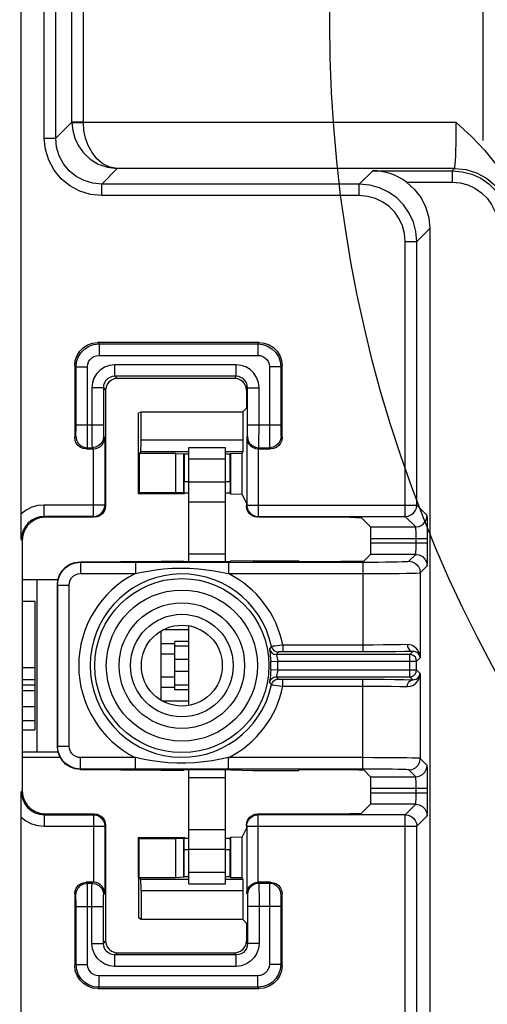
# Model space of a CAD drawing. Extents: x 34 to 410, y 34 to 287.
# Tile 66 of 77: x 292.43 to 295.83, y 214.01 to 221.17. Entities that reach past the tile are written whole.
import ezdxf

# ---------------------------------------------------------------- set-up
doc = ezdxf.new("R2010")
doc.units = 0
doc.header["$LTSCALE"] = 23.1
doc.linetypes.add('CENTER', pattern=[0.6, 0.375, -0.075, 0.075, -0.075])
doc.layers.get('0').update_dxf_attribs({"linetype": 'CONTINUOUS'})
for name, color, linetype in [('ALL_AXIS', 7, 'CONTINUOUS'), ('ALL_DIM', 7, 'CONTINUOUS'), ('ALL_FEATURES', 7, 'CONTINUOUS')]:
    doc.layers.add(name, color=color, linetype=linetype)
doc.dimstyles.get("Standard").update_dxf_attribs({"dimtxt": 2.5, "dimasz": 2.5, "dimexe": 1.25, "dimexo": 0.625, "dimtad": 1, "dimcen": 2.5, "dimazin": 3, "dimtfac": 1, "dimtmove": 0, "dimatfit": 3})

# ---------------------------------------------------------------- blocks, each defined once
blk = doc.blocks.new('_OPEN')
at = {"color": 0, "linetype": 'BYBLOCK'}
for p, q in [((0, 0), (-1, 0.25)), ((-1, -0.25), (0, 0)), ((-1, 0), (0, 0))]:
    blk.add_line(p, q, dxfattribs=at)
blk = doc.blocks.new('*D14')
at = {"layer": 'ALL_DIM', "color": 2, "linetype": 'CONTINUOUS'}
for p, q in [((292.225, 222.8674), (256.173, 222.8674)), ((257.173, 222.8674), (257.173, 198.2516)), ((257.173, 173.6358), (257.173, 198.2516)), ((283.1823, 173.6358), (256.173, 173.6358))]:
    blk.add_line(p, q, dxfattribs=at)
at = {"layer": 'ALL_DIM', "color": 2, "linetype": 'CONTINUOUS', "xscale": 2, "yscale": 2, "zscale": 2}
for p, rotation in [((257.173, 222.8674), 90), ((257.173, 173.6358), 270)]:
    blk.add_blockref('_OPEN', p, dxfattribs=dict(at, rotation=rotation))
blk = doc.blocks.new('*D15')
at = {"layer": 'ALL_DIM', "color": 2, "linetype": 'CONTINUOUS'}
for p, q in [((287.1843, 177.6378), (287.1843, 239.8874)), ((295.8015, 226.4439), (295.8015, 239.8874)), ((287.1843, 238.8874), (274.5619, 238.8874)), ((274.5619, 238.8874), (291.4929, 238.8874)), ((300.8015, 238.8874), (291.4929, 238.8874)), ((295.8015, 238.8874), (300.8015, 238.8874))]:
    blk.add_line(p, q, dxfattribs=at)
at = {"layer": 'ALL_DIM', "color": 2, "linetype": 'CONTINUOUS', "xscale": 2, "yscale": 2, "zscale": 2}
blk.add_blockref('_OPEN', (287.1843, 238.8874), dxfattribs=at)
at = {"layer": 'ALL_DIM', "color": 2, "linetype": 'CONTINUOUS', "xscale": 2, "yscale": 2, "zscale": 2, "rotation": 180}
blk.add_blockref('_OPEN', (295.8015, 238.8874), dxfattribs=at)

msp = doc.modelspace()

# ---------------------------------------------------------------- linework, layer by layer
at = {"color": 2, "linetype": 'CONTINUOUS'}
msp.add_circle((304.5011, 221.143), 9.8116, dxfattribs=at)
at = {"layer": 'ALL_AXIS', "color": 7, "linetype": 'CENTER'}
msp.add_line((295.8015, 222.8674), (295.8015, 220.2909), dxfattribs=at)
at = {"layer": 'ALL_AXIS', "color": 7, "linetype": 'CONTINUOUS'}
for p, q in [((293.6639, 217.2272), (293.6639, 218.0578)), ((293.6639, 218.0578), (293.9311, 218.0578)), ((293.9311, 217.2243), (293.9311, 218.0578)), ((293.6639, 217.9743), (293.9311, 217.9743)), ((293.6639, 217.6627), (293.9311, 217.6627)), ((293.6639, 217.284), (293.9311, 217.284)), ((293.6639, 216.183), (293.6639, 216.7597)), ((293.5637, 216.296), (293.5637, 216.6467)), ((293.6639, 216.6467), (293.5637, 216.6467)), ((293.6639, 216.6133), (293.5637, 216.6133)), ((293.6639, 216.3294), (293.5637, 216.3294)), ((293.6639, 216.296), (293.5637, 216.296)), ((293.6639, 214.8848), (293.6639, 215.7155)), ((293.6639, 215.6587), (293.9311, 215.6587)), ((293.9311, 214.8848), (293.9311, 215.7155)), ((293.6639, 215.28), (293.9311, 215.28)), ((293.6639, 214.9683), (293.9311, 214.9683)), ((293.6639, 214.8848), (293.9311, 214.8848))]:
    msp.add_line(p, q, dxfattribs=at)
at = {"layer": 'ALL_AXIS', "color": 9, "linetype": 'CONTINUOUS'}
for p, q in [((293.6639, 217.8073), (293.9311, 217.8073)), ((293.6639, 216.5145), (293.5637, 216.5145)), ((293.6639, 216.4282), (293.5637, 216.4282)), ((293.6639, 215.1353), (293.9311, 215.1353))]:
    msp.add_line(p, q, dxfattribs=at)
at = {"layer": 'ALL_FEATURES', "color": 7, "linetype": 'CONTINUOUS'}
for p, q in [((292.4448, 217.5738), (292.4448, 228.8825)), ((295.4174, 219.6507), (295.4174, 213.292)), ((294.1757, 218.8201), (293.0018, 218.8201)), ((292.8348, 218.6532), (292.8348, 218.1305)), ((294.3427, 218.1305), (294.3427, 218.6532)), ((293.9995, 218.5588), (293.143, 218.5588)), ((293.0596, 218.4754), (293.0596, 217.633)), ((294.083, 218.4753), (294.0802, 218.497)), ((294.0913, 218.222), (294.0913, 218.492)), ((293.2951, 218.306), (293.3169, 218.317)), ((293.3169, 218.1102), (293.3169, 218.317)), ((293.3169, 218.317), (294.0582, 218.317)), ((294.0823, 218.341), (294.0582, 218.317)), ((293.2951, 218.306), (293.2951, 217.7227)), ((294.0859, 218.1291), (294.0859, 217.6389)), ((292.9183, 218.0471), (292.9702, 218.0471)), ((293.3024, 218.0136), (293.3155, 218.0267)), ((294.0575, 218.0267), (294.0517, 218.0151)), ((294.1694, 218.0471), (294.2592, 218.0471)), ((293.3024, 218.0136), (293.3024, 217.7297)), ((293.5697, 218.0136), (293.3024, 218.0136)), ((293.5697, 217.7297), (293.5697, 218.0136)), ((293.5697, 218.0136), (293.6275, 218.0108)), ((293.6275, 217.7269), (293.6275, 218.0108)), ((293.6305, 218.0077), (293.6275, 218.0108)), ((293.6305, 218.0077), (293.6305, 217.8088)), ((293.6639, 218.0077), (293.6305, 218.0077)), ((293.9645, 218.0077), (293.9311, 218.0077)), ((293.9645, 218.0077), (293.9705, 218.0137)), ((293.9645, 217.8088), (293.9645, 218.0077)), ((293.9705, 218.0137), (294.0517, 218.0151)), ((293.9705, 217.7179), (293.9705, 218.0137)), ((294.0517, 217.7165), (294.0517, 218.0151)), ((293.3024, 217.7297), (293.2951, 217.7224)), ((293.2951, 217.7224), (293.632, 217.7224)), ((293.3024, 217.7297), (293.5697, 217.7297)), ((293.6275, 217.7269), (293.5697, 217.7297)), ((293.632, 217.7224), (293.6275, 217.7269)), ((293.632, 217.7224), (293.632, 217.7253)), ((293.6639, 217.7253), (293.632, 217.7253)), ((293.963, 217.7253), (293.9311, 217.7253)), ((293.9705, 217.7179), (293.963, 217.7253)), ((294.0517, 217.7165), (293.9705, 217.7179)), ((294.083, 217.6539), (294.0517, 217.7165)), ((294.083, 217.6539), (294.083, 217.6331)), ((294.0858, 217.6114), (294.083, 217.6331)), ((294.0866, 217.6279), (294.0887, 217.6175)), ((292.9761, 217.5496), (292.6191, 217.5496)), ((294.1665, 217.5496), (294.1449, 217.5524)), ((294.8344, 217.5496), (294.1665, 217.5496)), ((294.9864, 217.4796), (294.9179, 217.5481)), ((292.4521, 217.3826), (292.4521, 215.5601)), ((294.9878, 217.3638), (294.9878, 217.3961)), ((294.1315, 217.233), (293.9675, 217.2302)), ((294.1315, 217.233), (294.4655, 217.233)), ((294.4655, 217.233), (294.4655, 217.2272)), ((294.9362, 217.2301), (294.9864, 217.2803)), ((292.8748, 217.227), (293.4635, 217.2316)), ((293.4635, 217.2316), (293.6261, 217.2316)), ((293.6261, 217.2316), (293.6305, 217.2272)), ((293.6305, 217.2272), (293.9645, 217.2272)), ((293.8944, 217.2242), (293.949, 217.2243)), ((293.9645, 217.2272), (293.9675, 217.2302)), ((294.4655, 217.2272), (294.7692, 217.2272)), ((292.4521, 217.0976), (292.714, 217.0976)), ((292.5617, 215.8451), (292.5617, 217.0976)), ((292.7091, 217.0588), (292.7091, 215.8839)), ((292.4521, 216.9389), (292.545, 216.9389)), ((292.545, 216.9389), (292.545, 216.0037)), ((293.4635, 216.219), (293.4635, 216.7237)), ((293.6639, 216.7302), (293.4761, 216.7302)), ((293.5637, 216.63), (293.4635, 216.63)), ((292.545, 216.4546), (292.4521, 216.4546)), ((293.5637, 216.3127), (293.4635, 216.3127)), ((292.545, 216.2876), (292.4521, 216.2876)), ((293.6639, 216.2125), (293.4761, 216.2125)), ((292.4521, 216.0037), (292.545, 216.0037)), ((292.4521, 215.8451), (292.714, 215.8451)), ((292.7306, 215.8033), (292.4521, 215.8033)), ((292.8748, 215.7157), (293.4635, 215.7111)), ((293.4635, 215.7111), (293.6261, 215.7111)), ((293.6261, 215.7111), (293.6305, 215.7155)), ((293.6305, 215.7155), (293.9645, 215.7155)), ((293.9645, 215.7155), (293.9675, 215.7125)), ((293.9675, 215.7125), (294.1315, 215.7096)), ((294.1315, 215.7096), (294.4655, 215.7096)), ((294.4655, 215.7096), (294.4655, 215.7155)), ((294.4655, 215.7155), (294.7692, 215.7155)), ((294.9362, 215.7126), (294.9864, 215.6624)), ((294.9878, 215.5466), (294.9878, 215.5789)), ((294.9179, 215.3946), (294.9864, 215.4631)), ((292.6191, 215.3931), (292.9761, 215.3931)), ((294.1449, 215.3903), (294.1665, 215.3931)), ((294.1665, 215.3931), (294.8344, 215.3931)), ((292.4448, 207.4067), (292.4448, 215.3688)), ((293.0596, 215.3096), (293.0596, 214.4673)), ((294.083, 215.3096), (294.0858, 215.3312)), ((294.083, 215.3096), (294.083, 215.2888)), ((294.0859, 215.3038), (294.0859, 214.8136)), ((294.0866, 215.3148), (294.0887, 215.3252)), ((294.083, 215.2888), (294.0517, 215.2262)), ((293.2951, 215.2203), (293.2973, 214.6366)), ((293.2951, 215.2203), (293.3024, 215.213)), ((293.2951, 215.2203), (293.632, 215.2203)), ((293.3024, 214.9291), (293.3024, 215.213)), ((293.3024, 215.213), (293.5697, 215.213)), ((293.5697, 215.213), (293.6275, 215.2158)), ((293.5697, 214.9291), (293.5697, 215.213)), ((293.6275, 215.2158), (293.632, 215.2203)), ((293.6275, 214.9319), (293.6275, 215.2158)), ((293.632, 215.2203), (293.632, 215.2172)), ((293.632, 215.2174), (293.6639, 215.2174)), ((293.9311, 215.2174), (293.963, 215.2174)), ((293.963, 215.2174), (293.9705, 215.2248)), ((293.963, 215.2174), (293.9634, 215.2148)), ((293.9705, 215.2248), (294.0517, 215.2262)), ((293.9705, 214.929), (293.9705, 215.2248)), ((294.0517, 214.9276), (294.0517, 215.2262)), ((293.6305, 214.9349), (293.6305, 215.1339)), ((293.9645, 214.9349), (293.9645, 215.1339)), ((292.9702, 214.8956), (292.9183, 214.8956)), ((293.3155, 214.916), (293.3024, 214.9291)), ((293.5697, 214.9291), (293.3024, 214.9291)), ((293.6275, 214.9319), (293.5697, 214.9291)), ((293.6305, 214.9349), (293.6275, 214.9319)), ((293.6639, 214.9349), (293.6305, 214.9349)), ((293.9645, 214.9349), (293.9311, 214.9349)), ((293.9645, 214.9349), (293.9705, 214.929)), ((294.0517, 214.9276), (293.9705, 214.929)), ((294.0517, 214.9276), (294.0575, 214.916)), ((294.2592, 214.8956), (294.1694, 214.8956)), ((292.8348, 214.8121), (292.8348, 214.2895)), ((293.3169, 214.8325), (293.3169, 214.6257)), ((294.0582, 214.8539), (294.0582, 214.6257)), ((294.3427, 214.2895), (294.3427, 214.8121)), ((294.0913, 214.7207), (294.0913, 214.4507)), ((293.3169, 214.6257), (293.2973, 214.6366)), ((294.0582, 214.6257), (293.3169, 214.6257)), ((294.0823, 214.6017), (294.0582, 214.6257)), ((294.083, 214.5397), (294.083, 214.4673)), ((294.0802, 214.4457), (294.083, 214.4673)), ((293.143, 214.3838), (293.9995, 214.3838)), ((293.0018, 214.1226), (294.1757, 214.1226))]:
    msp.add_line(p, q, dxfattribs=at)
at = {"layer": 'ALL_FEATURES', "color": 9, "linetype": 'CONTINUOUS'}
for p, q in [((292.6133, 220.3064), (292.6133, 223.4684)), ((292.6968, 220.3064), (292.6968, 223.4679)), ((292.8143, 220.424), (292.8143, 223.1533)), ((292.8978, 220.424), (292.8978, 223.1523)), ((292.8143, 220.424), (292.6968, 220.3064)), ((292.8143, 220.424), (292.8143, 220.4182)), ((292.8978, 220.424), (292.8143, 220.424)), ((292.8143, 220.4182), (292.8978, 220.4197)), ((292.8978, 220.424), (292.8978, 220.4197)), ((295.6091, 220.4197), (292.8978, 220.4197)), ((292.6133, 220.3064), (292.6968, 220.3064)), ((293.1439, 220.0857), (293.0307, 219.9725)), ((295.5962, 220.0857), (293.1439, 220.0857)), ((294.9043, 219.9725), (295.0014, 220.0696)), ((295.0014, 220.0696), (295.5801, 220.0696)), ((295.5801, 220.0696), (295.5962, 220.0857)), ((295.5801, 220.0696), (295.5801, 219.9861)), ((293.0307, 219.889), (293.0307, 219.9725)), ((294.9043, 219.9725), (293.0307, 219.9725)), ((294.9043, 219.889), (294.9043, 219.9725)), ((295.2485, 219.9861), (295.5801, 219.9861)), ((294.9043, 219.889), (293.0307, 219.889)), ((295.3218, 219.555), (295.4174, 219.6507)), ((295.2383, 217.5554), (295.2383, 219.555)), ((295.2383, 219.555), (295.3218, 219.555)), ((295.3218, 217.6389), (295.3218, 219.555)), ((293.0112, 218.8108), (293.0018, 218.8201)), ((293.0112, 218.8108), (293.0112, 218.7273)), ((293.0112, 218.8108), (294.1664, 218.8108)), ((294.1664, 218.8108), (294.1757, 218.8201)), ((294.1664, 218.8108), (294.1664, 218.7273)), ((293.0112, 218.7273), (294.1664, 218.7273)), ((292.8442, 218.6438), (292.8348, 218.6532)), ((292.8442, 218.6438), (292.9277, 218.6438)), ((293.1264, 218.5755), (293.1264, 218.659)), ((294.0078, 218.659), (293.1264, 218.659)), ((294.0078, 218.5755), (294.0078, 218.659)), ((294.2499, 218.6438), (294.2499, 218.1853)), ((294.3334, 218.6438), (294.2499, 218.6438)), ((294.3334, 218.6438), (294.3427, 218.6532)), ((294.3334, 218.6438), (294.3334, 218.2036)), ((293.1264, 218.5755), (293.143, 218.5588)), ((294.0078, 218.5755), (293.1264, 218.5755)), ((293.9995, 218.5588), (294.0078, 218.5755)), ((292.9594, 218.492), (292.9595, 218.1853)), ((293.0429, 218.492), (292.9594, 218.492)), ((293.0429, 218.492), (293.043, 218.2036)), ((293.0429, 218.492), (293.0596, 218.4754)), ((294.083, 218.4753), (294.0913, 218.492)), ((294.0913, 218.492), (294.1748, 218.492)), ((294.1748, 218.1838), (294.1748, 218.492)), ((292.8442, 218.222), (293.0429, 218.222)), ((294.0912, 218.1851), (294.0913, 218.222)), ((294.0913, 218.222), (294.3334, 218.222)), ((292.8348, 218.1305), (292.8428, 218.1385)), ((293.0444, 218.1385), (293.0537, 218.1291)), ((293.0537, 218.1291), (293.0537, 217.6389)), ((294.0582, 218.1102), (293.3169, 218.1102)), ((294.0859, 218.1291), (294.0906, 218.1385)), ((294.3348, 218.1385), (294.3427, 218.1305)), ((292.9183, 218.0471), (292.9262, 218.055)), ((292.9262, 218.055), (292.9609, 218.055)), ((292.9609, 218.055), (292.9688, 218.0471)), ((292.9702, 217.5554), (292.9702, 218.0471)), ((293.6639, 218.0267), (293.3155, 218.0267)), ((294.0575, 218.0267), (293.9311, 218.0267)), ((294.1694, 218.0471), (294.1694, 217.5554)), ((294.1701, 218.0471), (294.1741, 218.055)), ((294.1741, 218.055), (294.2513, 218.055)), ((294.2513, 218.055), (294.2592, 218.0471)), ((293.6639, 217.8088), (293.6305, 217.8088)), ((293.9645, 217.8088), (293.9311, 217.8088)), ((292.6132, 217.5554), (292.6132, 217.6389)), ((293.0537, 217.6389), (292.6132, 217.6389)), ((293.0596, 217.633), (293.0537, 217.6389)), ((294.083, 217.6331), (294.0859, 217.6389)), ((294.0859, 217.6389), (294.0866, 217.6279)), ((294.0859, 217.6389), (295.3218, 217.6389)), ((295.3976, 217.5631), (295.3218, 217.6389)), ((292.6132, 217.5554), (292.6191, 217.5496)), ((292.9702, 217.5554), (292.6132, 217.5554)), ((292.9761, 217.5496), (292.9702, 217.5554)), ((294.1665, 217.5496), (294.1694, 217.5554)), ((294.168, 217.5554), (294.1694, 217.5554)), ((294.1694, 217.5554), (295.2383, 217.5554)), ((295.3141, 217.4796), (295.2383, 217.5554)), ((294.9864, 217.4796), (295.3141, 217.4796)), ((292.4463, 217.3884), (292.4521, 217.3826)), ((294.9878, 217.3961), (295.4005, 217.3961)), ((295.317, 217.3638), (295.317, 217.3961)), ((295.4005, 217.3638), (295.4005, 217.3961)), ((294.9878, 217.3638), (295.4005, 217.3638)), ((295.3141, 217.2803), (294.9864, 217.2803)), ((295.2638, 217.23), (295.3141, 217.2803)), ((292.8748, 217.227), (292.8776, 217.2243)), ((292.8776, 217.2243), (292.8776, 217.1408)), ((292.8776, 217.2243), (293.2786, 217.2243)), ((293.2756, 217.2243), (293.2756, 217.1408)), ((293.949, 217.2243), (294.9299, 217.2243)), ((293.9521, 217.2243), (293.9521, 217.1408)), ((294.9299, 217.2243), (294.9299, 216.5707)), ((295.3473, 217.1465), (295.3976, 217.1968)), ((292.8776, 217.1408), (293.2756, 217.1408)), ((293.9521, 217.1408), (294.9299, 217.1408)), ((295.3473, 217.1465), (295.3473, 216.5286)), ((292.7091, 217.0588), (292.7106, 217.0573)), ((292.7106, 215.8854), (292.7106, 217.0573)), ((292.7106, 217.0573), (292.7941, 217.0573)), ((292.7941, 215.8854), (292.7941, 217.0573)), ((294.2659, 216.6098), (294.2513, 216.5933)), ((294.2513, 216.5933), (294.2515, 216.5895)), ((294.3488, 216.6208), (294.3488, 216.5707)), ((294.9299, 216.6208), (294.3488, 216.6208)), ((293.5637, 216.5548), (293.4635, 216.5548)), ((294.3149, 216.5701), (294.3005, 216.5526)), ((294.3005, 216.5526), (294.3008, 216.5506)), ((295.2711, 216.5526), (294.3005, 216.5526)), ((294.9299, 216.5707), (294.3398, 216.5707)), ((295.2711, 216.5526), (295.2922, 216.5737)), ((295.2711, 216.3901), (295.2711, 216.5526)), ((295.2804, 216.5517), (295.2711, 216.5526)), ((295.3212, 216.5025), (295.3473, 216.5286)), ((294.2605, 216.5002), (294.3105, 216.5025)), ((294.3105, 216.5025), (295.3212, 216.5025)), ((295.3212, 216.5025), (295.3212, 216.5034)), ((295.3212, 216.4402), (295.3212, 216.5025)), ((293.5637, 216.3878), (293.4635, 216.3878)), ((294.2605, 216.4424), (294.3105, 216.4402)), ((294.3005, 216.3901), (294.3149, 216.3726)), ((294.3005, 216.3901), (295.2711, 216.3901)), ((294.3105, 216.4402), (295.3212, 216.4402)), ((295.2922, 216.369), (295.2711, 216.3901)), ((295.3473, 216.4141), (295.3212, 216.4402)), ((295.3473, 216.4141), (295.3473, 215.7962)), ((292.4521, 216.3711), (292.545, 216.3711)), ((294.2513, 216.3494), (294.2659, 216.3329)), ((294.3488, 216.3219), (294.3488, 216.372)), ((294.3488, 216.3219), (294.9299, 216.3219)), ((294.9299, 215.7184), (294.9299, 216.372)), ((292.545, 216.1707), (292.4521, 216.1707)), ((292.7106, 215.8854), (292.7091, 215.8839)), ((292.7106, 215.8854), (292.7941, 215.8854)), ((292.8776, 215.7184), (292.8776, 215.8019)), ((293.2756, 215.8019), (292.8776, 215.8019)), ((293.2756, 215.7184), (293.2756, 215.8019)), ((293.9521, 215.7184), (293.9521, 215.8019)), ((294.9299, 215.8019), (293.9521, 215.8019)), ((295.3976, 215.7459), (295.3473, 215.7962)), ((292.8776, 215.7184), (292.8748, 215.7157)), ((293.2756, 215.7184), (292.8776, 215.7184)), ((294.9299, 215.7184), (293.8894, 215.7184)), ((294.9864, 215.6624), (295.3141, 215.6624)), ((295.3141, 215.6624), (295.2638, 215.7127)), ((292.4463, 215.5542), (292.4521, 215.5601)), ((294.9878, 215.5789), (295.4005, 215.5789)), ((294.9878, 215.5466), (295.4005, 215.5466)), ((295.317, 215.5466), (295.317, 215.5789)), ((295.4005, 215.5466), (295.4005, 215.5789)), ((295.3141, 215.4631), (294.9864, 215.4631)), ((295.2383, 215.3873), (295.3141, 215.4631)), ((292.6132, 215.3873), (292.6191, 215.3931)), ((292.6132, 215.3873), (292.6132, 215.3038)), ((292.6132, 215.3873), (292.9702, 215.3873)), ((292.9702, 215.3873), (292.9761, 215.3931)), ((292.9702, 215.3873), (292.9702, 214.8956)), ((294.1694, 215.3873), (294.1665, 215.3931)), ((294.168, 215.3873), (294.1694, 215.3873)), ((294.1694, 214.8956), (294.1694, 215.3873)), ((295.2383, 215.3873), (294.1694, 215.3873)), ((295.2383, 213.3876), (295.2383, 215.3873)), ((295.3218, 215.3038), (295.3976, 215.3796)), ((292.6132, 215.3038), (293.0537, 215.3038)), ((293.0537, 215.3038), (293.0596, 215.3096)), ((293.0537, 215.3038), (293.0537, 214.8136)), ((294.0859, 215.3038), (294.083, 215.3096)), ((294.0859, 215.3038), (294.0866, 215.3148)), ((294.0859, 215.3038), (295.3218, 215.3038)), ((295.3218, 213.3876), (295.3218, 215.3038)), ((293.6305, 215.1339), (293.6639, 215.1339)), ((293.9311, 215.1339), (293.9645, 215.1339)), ((292.9262, 214.8877), (292.9183, 214.8956)), ((292.9609, 214.8877), (292.9262, 214.8877)), ((292.9609, 214.8877), (292.9688, 214.8956)), ((293.6639, 214.916), (293.3155, 214.916)), ((294.0575, 214.916), (293.9311, 214.916)), ((294.1701, 214.8956), (294.1741, 214.8877)), ((294.2513, 214.8877), (294.1741, 214.8877)), ((294.2592, 214.8956), (294.2513, 214.8877)), ((292.8428, 214.8042), (292.8348, 214.8121)), ((293.0444, 214.8042), (293.0537, 214.8136)), ((294.0582, 214.8325), (293.3169, 214.8325)), ((294.0859, 214.8136), (294.0906, 214.8042)), ((294.1745, 214.8516), (294.1747, 214.7956)), ((294.3427, 214.8121), (294.3348, 214.8042)), ((292.8442, 214.2989), (292.8442, 214.7391)), ((292.9277, 214.2989), (292.9276, 214.7574)), ((294.091, 214.7862), (294.0912, 214.7582)), ((294.0912, 214.7582), (294.0913, 214.7207)), ((294.1747, 214.7956), (294.1748, 214.7207)), ((292.8442, 214.7207), (293.0429, 214.7207)), ((294.3334, 214.7207), (294.0913, 214.7207)), ((294.1748, 214.7207), (294.1748, 214.4507)), ((292.9594, 214.4507), (293.0429, 214.4507)), ((293.0429, 214.4507), (293.0596, 214.4673)), ((294.0913, 214.4507), (294.083, 214.4673)), ((294.1748, 214.4507), (294.0913, 214.4507)), ((293.1264, 214.3672), (293.143, 214.3838)), ((294.0078, 214.3672), (293.9995, 214.3838)), ((292.8442, 214.2989), (292.8348, 214.2895)), ((292.8442, 214.2989), (292.9277, 214.2989)), ((293.1264, 214.2837), (293.1264, 214.3672)), ((294.0078, 214.3672), (293.1264, 214.3672)), ((294.0078, 214.2837), (294.0078, 214.3672)), ((294.3334, 214.2989), (294.2499, 214.2989)), ((294.3334, 214.2989), (294.3427, 214.2895)), ((294.0078, 214.2837), (293.1264, 214.2837)), ((293.0112, 214.1319), (293.0112, 214.2154)), ((294.1664, 214.2154), (293.0112, 214.2154)), ((294.1664, 214.1319), (294.1664, 214.2154)), ((293.0112, 214.1319), (293.0018, 214.1226)), ((294.1664, 214.1319), (293.0112, 214.1319)), ((294.1664, 214.1319), (294.1757, 214.1226))]:
    msp.add_line(p, q, dxfattribs=at)
at = {"layer": 'ALL_FEATURES', "color": 3, "linetype": 'CONTINUOUS'}
for p, q in [((292.545, 216.3294), (292.4521, 216.3294)), ((292.545, 216.0705), (292.4521, 216.0705))]:
    msp.add_line(p, q, dxfattribs=at)
at = {"layer": 'ALL_FEATURES', "color": 9, "linetype": 'CONTINUOUS'}
for points in [[(292.8143, 220.4182), (292.82, 220.3619), (292.8355, 220.306), (292.8612, 220.2517), (292.898, 220.2005), (292.9461, 220.1552), (293.0048, 220.1188), (293.072, 220.0947), (293.1439, 220.0857)], [(293.1439, 220.0857), (293.0902, 220.095), (293.04, 220.1194), (292.9962, 220.1561), (292.9603, 220.2016), (292.9328, 220.2529), (292.9136, 220.3073), (292.9021, 220.3633), (292.8978, 220.4197)], [(295.5962, 220.0857), (295.5981, 220.0899), (295.5999, 220.1005), (295.6017, 220.1183), (295.6035, 220.1445), (295.6051, 220.1785), (295.6065, 220.2187), (295.6076, 220.2642), (295.6085, 220.3137), (295.609, 220.366), (295.6091, 220.4197)], [(293.0307, 219.889), (292.9497, 219.8969), (292.8715, 219.9205), (292.7995, 219.9589), (292.7365, 220.0103), (292.6846, 220.0731), (292.6455, 220.1456), (292.6213, 220.2249), (292.6133, 220.3064)], [(293.0307, 219.9725), (292.9659, 219.9788), (292.9033, 219.9977), (292.8457, 220.0284), (292.7954, 220.0695), (292.7538, 220.1197), (292.7225, 220.1778), (292.7032, 220.2412), (292.6968, 220.3064)], [(295.5801, 220.0696), (295.653, 220.0631), (295.7218, 220.0448), (295.7867, 220.0148), (295.8455, 219.9743), (295.8965, 219.9244), (295.9382, 219.8666), (295.9701, 219.8008), (295.9905, 219.7283), (295.9975, 219.6521)], [(295.5962, 220.0857), (295.6777, 220.0777), (295.756, 220.0539), (295.8281, 220.0153), (295.8914, 219.9634), (295.9433, 219.9002), (295.9819, 219.828), (296.0056, 219.7497), (296.0137, 219.6683)], [(295.3218, 219.555), (295.3154, 219.6277), (295.297, 219.6968), (295.2669, 219.762), (295.2261, 219.821), (295.1758, 219.8722), (295.1176, 219.9139), (295.0517, 219.9456), (294.9797, 219.9656), (294.9043, 219.9725)], [(295.5801, 219.9861), (295.6384, 219.9809), (295.6934, 219.9662), (295.7454, 219.9423), (295.7924, 219.9099), (295.8332, 219.8699), (295.8666, 219.8237), (295.8921, 219.7711), (295.9084, 219.7131), (295.914, 219.6521)], [(295.2383, 219.555), (295.2332, 219.6132), (295.2185, 219.6685), (295.1944, 219.7206), (295.1618, 219.7678), (295.1215, 219.8087), (295.0749, 219.8421), (295.0222, 219.8675), (294.9646, 219.8835), (294.9043, 219.889)], [(292.8442, 218.6438), (292.8483, 218.6805), (292.8602, 218.7151), (292.8794, 218.7463), (292.9048, 218.7725), (292.9359, 218.7928), (292.9719, 218.8061), (293.0112, 218.8108)], [(294.1664, 218.8108), (294.2031, 218.8067), (294.2377, 218.7948), (294.2689, 218.7756), (294.2951, 218.7501), (294.3154, 218.7191), (294.3287, 218.683), (294.3334, 218.6438)], [(292.9277, 218.6438), (292.9297, 218.6622), (292.9357, 218.6794), (292.9453, 218.6951), (292.958, 218.7082), (292.9735, 218.7183), (292.9915, 218.7249), (293.0112, 218.7273)], [(294.1664, 218.7273), (294.1847, 218.7252), (294.202, 218.7193), (294.2177, 218.7097), (294.2308, 218.697), (294.2409, 218.6815), (294.2475, 218.6634), (294.2499, 218.6438)], [(292.8428, 218.1385), (292.8431, 218.1408), (292.8434, 218.147), (292.8436, 218.1567), (292.8439, 218.1696), (292.844, 218.1851), (292.8442, 218.2029), (292.8442, 218.6438)], [(292.9262, 218.055), (292.9266, 218.0596), (292.9269, 218.072), (292.9271, 218.0915), (292.9274, 218.1172), (292.9275, 218.1483), (292.9276, 218.1838), (292.9277, 218.6438)], [(293.1264, 218.659), (293.0876, 218.6544), (293.0511, 218.641), (293.0187, 218.6196), (292.9926, 218.5918), (292.9748, 218.5619), (292.9637, 218.5295), (292.9594, 218.492)], [(294.1748, 218.492), (294.1704, 218.5299), (294.1577, 218.5657), (294.1371, 218.5977), (294.11, 218.6241), (294.0796, 218.6428), (294.0459, 218.6546), (294.0078, 218.659)], [(293.1264, 218.5755), (293.107, 218.5732), (293.0888, 218.5665), (293.0725, 218.5558), (293.0595, 218.5419), (293.0506, 218.5269), (293.0451, 218.5108), (293.0429, 218.492)], [(294.0913, 218.492), (294.0891, 218.511), (294.0827, 218.5288), (294.0725, 218.5448), (294.0589, 218.558), (294.0437, 218.5674), (294.0269, 218.5733), (294.0078, 218.5755)], [(292.9595, 218.1853), (292.9596, 218.1508), (292.9597, 218.1196), (292.96, 218.0934), (292.9602, 218.0733), (292.9605, 218.06), (292.9609, 218.055)], [(293.043, 218.2036), (293.0431, 218.1864), (293.0432, 218.1708), (293.0434, 218.1577), (293.0437, 218.1476), (293.044, 218.141), (293.0444, 218.1385)], [(294.0906, 218.1385), (294.0908, 218.1408), (294.0909, 218.147), (294.091, 218.1567), (294.0912, 218.1851)], [(294.1741, 218.055), (294.1743, 218.0596), (294.1744, 218.072), (294.1745, 218.0915), (294.1746, 218.1172), (294.1748, 218.1838)], [(294.2499, 218.1853), (294.25, 218.1508), (294.2502, 218.1196), (294.2504, 218.0934), (294.2507, 218.0733), (294.251, 218.06), (294.2513, 218.055)], [(294.3334, 218.2036), (294.3335, 218.1864), (294.3337, 218.1708), (294.3339, 218.1577), (294.3341, 218.1476), (294.3345, 218.141), (294.3348, 218.1385)], [(292.8428, 218.1385), (292.8469, 218.1127), (292.8587, 218.0894), (292.8772, 218.0709), (292.9005, 218.0591), (292.9262, 218.055)], [(293.0444, 218.1385), (293.0403, 218.1127), (293.0284, 218.0894), (293.0099, 218.0709), (292.9867, 218.0591), (292.9609, 218.055)], [(294.0906, 218.1385), (294.0947, 218.1127), (294.1065, 218.0894), (294.125, 218.0709), (294.1483, 218.0591), (294.1741, 218.055)], [(294.3348, 218.1385), (294.3307, 218.1127), (294.3188, 218.0894), (294.3004, 218.0709), (294.2771, 218.0591), (294.2513, 218.055)], [(292.6132, 217.6389), (292.5672, 217.6346), (292.5233, 217.6222), (292.4821, 217.6019), (292.4448, 217.5738)], [(292.9702, 217.5554), (292.9919, 217.5583), (293.0121, 217.5667), (293.0294, 217.58), (293.0426, 217.5974), (293.0509, 217.6175), (293.0537, 217.6389)], [(295.2383, 217.5554), (295.2597, 217.5582), (295.2798, 217.5665), (295.2972, 217.5797), (295.3105, 217.597), (295.3189, 217.6172), (295.3218, 217.6389)], [(292.6132, 217.5554), (292.5812, 217.5523), (292.5508, 217.5433), (292.5225, 217.5286), (292.497, 217.5083), (292.4755, 217.4829), (292.4595, 217.4536), (292.4496, 217.4217), (292.4463, 217.3884)], [(295.3141, 217.4796), (295.3399, 217.4837), (295.3632, 217.4955), (295.3817, 217.514), (295.3935, 217.5373), (295.3976, 217.5631)], [(295.4005, 217.3961), (295.4004, 217.4338), (295.4002, 217.4692), (295.3998, 217.501), (295.3994, 217.5273), (295.3989, 217.546), (295.3983, 217.5581), (295.3976, 217.5631)], [(295.317, 217.3961), (295.3169, 217.4149), (295.3167, 217.4326), (295.3164, 217.4485), (295.3159, 217.4617), (295.3154, 217.471), (295.3148, 217.4771), (295.3141, 217.4796)], [(295.3141, 217.2803), (295.3148, 217.2829), (295.3154, 217.2898), (295.316, 217.3006), (295.3164, 217.3144), (295.3167, 217.3293), (295.3169, 217.3452), (295.317, 217.3638)], [(295.3976, 217.1968), (295.3983, 217.202), (295.3989, 217.2158), (295.3995, 217.2374), (295.3999, 217.2651), (295.4002, 217.2948), (295.4004, 217.3266), (295.4005, 217.3638)], [(295.3141, 217.2803), (295.3399, 217.2762), (295.3632, 217.2643), (295.3817, 217.2459), (295.3935, 217.2226), (295.3976, 217.1968)], [(292.7106, 217.0573), (292.7147, 217.0941), (292.7266, 217.1287), (292.7459, 217.1599), (292.7714, 217.1861), (292.8023, 217.2063), (292.8383, 217.2196), (292.8776, 217.2243)], [(293.2756, 217.1408), (293.3205, 217.1503), (293.3681, 217.1592), (293.422, 217.1675), (293.4802, 217.1744), (293.5413, 217.179), (293.6051, 217.1809), (293.6704, 217.1797), (293.7349, 217.1755), (293.7955, 217.1689), (293.8489, 217.161), (293.8991, 217.1519), (293.9521, 217.1408)], [(294.9299, 217.2243), (294.9874, 217.2244), (295.0419, 217.2246), (295.0935, 217.225), (295.1403, 217.2256), (295.1811, 217.2263), (295.2146, 217.2271), (295.2405, 217.228), (295.2573, 217.229), (295.2638, 217.23)], [(295.2638, 217.23), (295.2896, 217.2259), (295.3129, 217.214), (295.3314, 217.1956), (295.3432, 217.1723), (295.3473, 217.1465)], [(292.7941, 217.0573), (292.7961, 217.0757), (292.8021, 217.093), (292.8117, 217.1086), (292.8245, 217.1217), (292.8399, 217.1318), (292.858, 217.1385), (292.8776, 217.1408)], [(294.9299, 217.1408), (295.0018, 217.1409), (295.0699, 217.1411), (295.1344, 217.1415), (295.1929, 217.1421), (295.2439, 217.1428), (295.2858, 217.1436), (295.3181, 217.1445), (295.3392, 217.1455), (295.3473, 217.1465)], [(294.2513, 216.5933), (294.2574, 216.5772), (294.2686, 216.5641), (294.2835, 216.5555), (294.3005, 216.5526)], [(294.2515, 216.5895), (294.2549, 216.5645), (294.2571, 216.5455), (294.2591, 216.5234), (294.2605, 216.5002)], [(294.3488, 216.6208), (294.3269, 216.6181), (294.3074, 216.6156), (294.2906, 216.6134), (294.2779, 216.6117), (294.2694, 216.6104), (294.2659, 216.6098)], [(294.2659, 216.6098), (294.2721, 216.594), (294.2833, 216.5813), (294.2981, 216.573), (294.3149, 216.5701)], [(295.2534, 216.6238), (295.2031, 216.6228), (295.145, 216.6219), (295.0787, 216.6213), (295.0058, 216.6209), (294.9299, 216.6208)], [(295.3473, 216.5286), (295.3443, 216.5503), (295.3375, 216.5692), (295.3282, 216.5852), (295.3168, 216.5984), (295.3042, 216.6086), (295.2898, 216.6166), (295.2727, 216.622), (295.2534, 216.6238)], [(295.2534, 216.6238), (295.2554, 216.6084), (295.261, 216.5945), (295.2695, 216.5834), (295.2803, 216.5763), (295.2922, 216.5737)], [(294.3008, 216.5506), (294.3045, 216.5371), (294.3069, 216.5269), (294.309, 216.515), (294.3105, 216.5025)], [(294.3398, 216.5707), (294.3319, 216.5706), (294.325, 216.5705), (294.3198, 216.5704), (294.3163, 216.5703), (294.3149, 216.5701)], [(295.2922, 216.5737), (295.2359, 216.5727), (295.1708, 216.5718), (295.0966, 216.5712), (295.0149, 216.5708), (294.9299, 216.5707)], [(295.3131, 216.5706), (295.3033, 216.5731), (295.2922, 216.5737)], [(295.3473, 216.5286), (295.3452, 216.5391), (295.341, 216.5481), (295.3355, 216.5558), (295.3288, 216.562), (295.3215, 216.5669), (295.3131, 216.5706)], [(294.2605, 216.4424), (294.2592, 216.4205), (294.2573, 216.3994), (294.2552, 216.381), (294.2535, 216.3673), (294.2522, 216.358), (294.2514, 216.352), (294.2513, 216.3494)], [(294.2513, 216.3494), (294.2574, 216.3655), (294.2686, 216.3786), (294.2835, 216.3871), (294.3005, 216.3901)], [(294.3105, 216.4402), (294.3091, 216.4284), (294.3071, 216.417), (294.3049, 216.4071), (294.3029, 216.3997), (294.3015, 216.3947), (294.3006, 216.3915), (294.3005, 216.3901)], [(295.2534, 216.3189), (295.2764, 216.3215), (295.2975, 216.3299), (295.3162, 216.3437), (295.3317, 216.3626), (295.3425, 216.3862), (295.3473, 216.4141)], [(295.2711, 216.3901), (295.2866, 216.3926), (295.3006, 216.3997), (295.3116, 216.4108), (295.3188, 216.4247), (295.3212, 216.4402)], [(295.2922, 216.369), (295.3054, 216.37), (295.3175, 216.3738), (295.3285, 216.3804), (295.3375, 216.3894), (295.3441, 216.4007), (295.3473, 216.4141)], [(294.2659, 216.3329), (294.2721, 216.3486), (294.2833, 216.3614), (294.2981, 216.3697), (294.3149, 216.3726)], [(294.2659, 216.3329), (294.2692, 216.3323), (294.2777, 216.3311), (294.2909, 216.3293), (294.3072, 216.3271), (294.3263, 216.3247), (294.3488, 216.3219)], [(294.3149, 216.3726), (294.3162, 216.3724), (294.3197, 216.3723), (294.3251, 216.3722), (294.3318, 216.3721), (294.3396, 216.372), (294.9299, 216.372)], [(294.9299, 216.372), (295.011, 216.3719), (295.0871, 216.3715), (295.1604, 216.3709), (295.2304, 216.3701), (295.2922, 216.369)], [(294.9299, 216.3219), (295.0023, 216.3218), (295.0702, 216.3214), (295.1357, 216.3208), (295.1982, 216.32), (295.2534, 216.3189)], [(295.2534, 216.3189), (295.2554, 216.3343), (295.261, 216.3482), (295.2695, 216.3592), (295.2803, 216.3664), (295.2922, 216.369)], [(292.8776, 215.7184), (292.8408, 215.7225), (292.8063, 215.7344), (292.775, 215.7536), (292.7488, 215.7791), (292.7285, 215.8101), (292.7153, 215.8462), (292.7106, 215.8854)], [(292.8776, 215.8019), (292.8592, 215.8039), (292.8419, 215.8099), (292.8263, 215.8195), (292.8132, 215.8322), (292.8031, 215.8477), (292.7964, 215.8658), (292.7941, 215.8854)], [(293.9521, 215.8019), (293.8943, 215.7898), (293.8339, 215.7793), (293.7709, 215.7708), (293.707, 215.765), (293.6429, 215.7621), (293.5785, 215.7622), (293.5144, 215.7654), (293.4536, 215.7712), (293.3967, 215.7788), (293.3392, 215.7887), (293.2756, 215.8019)], [(295.3473, 215.7962), (295.3398, 215.7972), (295.3206, 215.7981), (295.29, 215.799), (295.2492, 215.7998), (295.1992, 215.8005), (295.1415, 215.8011), (295.0765, 215.8015), (295.005, 215.8018), (294.9299, 215.8019)], [(295.2638, 215.7127), (295.2896, 215.7168), (295.3129, 215.7286), (295.3314, 215.7471), (295.3432, 215.7704), (295.3473, 215.7962)], [(295.3141, 215.6624), (295.3399, 215.6665), (295.3632, 215.6783), (295.3817, 215.6968), (295.3935, 215.7201), (295.3976, 215.7459)], [(295.4005, 215.5789), (295.4004, 215.6166), (295.4002, 215.652), (295.3998, 215.6838), (295.3994, 215.7101), (295.3989, 215.7288), (295.3983, 215.7409), (295.3976, 215.7459)], [(293.4607, 215.7186), (293.3446, 215.7185), (293.2756, 215.7184)], [(293.6413, 215.7188), (293.5805, 215.7188), (293.4607, 215.7186)], [(293.8894, 215.7184), (293.7638, 215.7186), (293.6413, 215.7188)], [(295.2638, 215.7127), (295.2578, 215.7137), (295.2424, 215.7146), (295.218, 215.7155), (295.1853, 215.7163), (295.1453, 215.717), (295.0992, 215.7176), (295.0472, 215.718), (294.99, 215.7183), (294.9299, 215.7184)], [(295.317, 215.5789), (295.3169, 215.5977), (295.3167, 215.6154), (295.3164, 215.6313), (295.3159, 215.6445), (295.3154, 215.6539), (295.3148, 215.6599), (295.3141, 215.6624)], [(292.4463, 215.5542), (292.4495, 215.5215), (292.459, 215.4902), (292.4742, 215.4617), (292.4943, 215.437), (292.5186, 215.4167), (292.5468, 215.4011), (292.5789, 215.3908), (292.6132, 215.3873)], [(295.3141, 215.4631), (295.3148, 215.4657), (295.3154, 215.4726), (295.316, 215.4834), (295.3164, 215.4973), (295.3167, 215.5121), (295.3169, 215.528), (295.317, 215.5466)], [(295.3976, 215.3796), (295.3983, 215.3848), (295.3989, 215.3986), (295.3995, 215.4203), (295.3999, 215.4479), (295.4002, 215.4776), (295.4004, 215.5094), (295.4005, 215.5466)], [(295.3141, 215.4631), (295.3399, 215.459), (295.3632, 215.4472), (295.3817, 215.4287), (295.3935, 215.4054), (295.3976, 215.3796)], [(292.9702, 215.3873), (292.9919, 215.3844), (293.012, 215.376), (293.0293, 215.3627), (293.0426, 215.3454), (293.0509, 215.3252), (293.0537, 215.3038)], [(295.2383, 215.3873), (295.2598, 215.3845), (295.2799, 215.3761), (295.2972, 215.3629), (295.3106, 215.3456), (295.3189, 215.3254), (295.3218, 215.3038)], [(292.4448, 215.3688), (292.48, 215.3422), (292.5203, 215.3217), (292.5654, 215.3084), (292.6132, 215.3038)], [(292.8428, 214.8042), (292.8469, 214.83), (292.8587, 214.8533), (292.8772, 214.8718), (292.9005, 214.8836), (292.9262, 214.8877)], [(292.9276, 214.7574), (292.9275, 214.7919), (292.9274, 214.823), (292.9272, 214.8492), (292.9269, 214.8694), (292.9266, 214.8826), (292.9262, 214.8877)], [(292.9594, 214.4507), (292.9595, 214.757), (292.9596, 214.7911), (292.9597, 214.8221), (292.9599, 214.8482), (292.9602, 214.8687), (292.9605, 214.8824), (292.9609, 214.8877)], [(292.9609, 214.8877), (292.9867, 214.8836), (293.0099, 214.8718), (293.0284, 214.8533), (293.0403, 214.83), (293.0444, 214.8042)], [(294.1741, 214.8877), (294.1483, 214.8836), (294.125, 214.8718), (294.1065, 214.8533), (294.0947, 214.83), (294.0906, 214.8042)], [(294.1741, 214.8877), (294.1743, 214.8831), (294.1744, 214.8709), (294.1745, 214.8516)], [(294.2513, 214.8877), (294.251, 214.8831), (294.2507, 214.8707), (294.2504, 214.8512), (294.2502, 214.8254), (294.25, 214.7944), (294.2499, 214.7588), (294.2499, 214.2989)], [(294.3348, 214.8042), (294.3307, 214.83), (294.3188, 214.8533), (294.3004, 214.8718), (294.2771, 214.8836), (294.2513, 214.8877)], [(292.8442, 214.7391), (292.8441, 214.7563), (292.8439, 214.7719), (292.8437, 214.785), (292.8434, 214.7951), (292.8431, 214.8017), (292.8428, 214.8042)], [(293.0429, 214.4507), (293.043, 214.7388), (293.0431, 214.7559), (293.0432, 214.7714), (293.0434, 214.7845), (293.0437, 214.7947), (293.044, 214.8016), (293.0444, 214.8042)], [(294.0906, 214.8042), (294.0908, 214.8019), (294.0909, 214.7958), (294.091, 214.7862)], [(294.3348, 214.8042), (294.3345, 214.8019), (294.3342, 214.7957), (294.3339, 214.7859), (294.3337, 214.7731), (294.3335, 214.7575), (294.3334, 214.7398), (294.3334, 214.2989)], [(293.1264, 214.2837), (293.0892, 214.2879), (293.0547, 214.2999), (293.0235, 214.3192), (292.9973, 214.3448), (292.9773, 214.3755), (292.9641, 214.4116), (292.9594, 214.4507)], [(293.1264, 214.3672), (293.1078, 214.3693), (293.0905, 214.3753), (293.0749, 214.3849), (293.0619, 214.3977), (293.0518, 214.4131), (293.0452, 214.4311), (293.0429, 214.4507)], [(294.0913, 214.4507), (294.0892, 214.4321), (294.0832, 214.4148), (294.0736, 214.3992), (294.0608, 214.3862), (294.0454, 214.3761), (294.0274, 214.3695), (294.0078, 214.3672)], [(294.1748, 214.4507), (294.1706, 214.4134), (294.1586, 214.379), (294.1393, 214.3478), (294.1138, 214.3216), (294.083, 214.3016), (294.0469, 214.2884), (294.0078, 214.2837)], [(293.0112, 214.1319), (292.9744, 214.136), (292.9399, 214.1479), (292.9086, 214.1671), (292.8824, 214.1926), (292.8621, 214.2236), (292.8489, 214.2597), (292.8442, 214.2989)], [(293.0112, 214.2154), (292.9928, 214.2174), (292.9755, 214.2234), (292.9599, 214.233), (292.9468, 214.2457), (292.9367, 214.2612), (292.93, 214.2793), (292.9277, 214.2989)], [(294.2499, 214.2989), (294.2478, 214.2805), (294.2419, 214.2632), (294.2323, 214.2476), (294.2195, 214.2345), (294.204, 214.2244), (294.186, 214.2177), (294.1664, 214.2154)], [(294.3334, 214.2989), (294.3293, 214.2622), (294.3174, 214.2276), (294.2981, 214.1963), (294.2727, 214.1701), (294.2417, 214.1499), (294.2056, 214.1366), (294.1664, 214.1319)]]:
    msp.add_lwpolyline(points, dxfattribs=at)
at = {"layer": 'ALL_FEATURES', "color": 7, "linetype": 'CONTINUOUS'}
for points in [[(295.6091, 220.4197), (295.7201, 220.3179), (295.8166, 220.2178), (295.8938, 220.1192), (295.9513, 220.0224), (295.9902, 219.9281), (296.0124, 219.8369), (296.0194, 219.7501)], [(295.2485, 219.9861), (295.2196, 220.0057), (295.1898, 220.0227), (295.1593, 220.037), (295.1283, 220.0486), (295.0969, 220.0576), (295.0651, 220.0641), (295.0333, 220.0681), (295.0014, 220.0696)], [(295.2485, 219.9861), (295.3064, 219.9341), (295.3537, 219.8724), (295.3887, 219.8029), (295.4102, 219.7282), (295.4174, 219.6507)], [(292.8348, 218.6532), (292.839, 218.6903), (292.8514, 218.7256), (292.8713, 218.7573), (292.8977, 218.7837), (292.9294, 218.8036), (292.9646, 218.8159), (293.0018, 218.8201)], [(294.1757, 218.8201), (294.2129, 218.8159), (294.2482, 218.8036), (294.2798, 218.7837), (294.3063, 218.7573), (294.3262, 218.7256), (294.3385, 218.6903), (294.3427, 218.6532)], [(293.143, 218.5588), (293.1214, 218.556), (293.1013, 218.5477), (293.084, 218.5344), (293.0707, 218.5171), (293.0624, 218.497), (293.0596, 218.4754)], [(294.0802, 218.497), (294.0718, 218.5171), (294.0585, 218.5344), (294.0413, 218.5477), (294.0211, 218.556), (293.9995, 218.5588)], [(294.083, 218.4753), (294.083, 218.403), (294.0829, 218.383), (294.0828, 218.3657), (294.0826, 218.3524), (294.0825, 218.344), (294.0823, 218.341)], [(294.0582, 218.317), (294.0582, 218.0888), (294.0581, 218.0689), (294.058, 218.0517), (294.0579, 218.0384), (294.0577, 218.0299), (294.0575, 218.0267)], [(292.9183, 218.0471), (292.8967, 218.0499), (292.8766, 218.0582), (292.8593, 218.0715), (292.846, 218.0888), (292.8377, 218.1089), (292.8348, 218.1305)], [(292.9688, 218.0471), (292.9897, 218.0497), (293.0073, 218.0562), (293.0219, 218.0655), (293.0335, 218.0767), (293.0424, 218.0892), (293.0487, 218.1024), (293.0524, 218.1158), (293.0537, 218.1291)], [(293.3155, 218.0267), (293.3159, 218.0299), (293.3162, 218.0384), (293.3165, 218.0517), (293.3167, 218.0689), (293.3169, 218.0888), (293.3169, 218.1102)], [(294.0859, 218.1291), (294.0871, 218.1158), (294.0907, 218.1023), (294.0969, 218.0891), (294.1057, 218.0766), (294.1173, 218.0654), (294.1319, 218.0561), (294.1495, 218.0496), (294.1701, 218.0471)], [(294.3427, 218.1305), (294.3399, 218.1089), (294.3315, 218.0888), (294.3183, 218.0715), (294.301, 218.0582), (294.2808, 218.0499), (294.2592, 218.0471)], [(293.6313, 217.736), (293.631, 217.7493), (293.6307, 217.7666), (293.6306, 217.787), (293.6305, 217.8088)], [(293.9645, 217.8088), (293.9645, 217.787), (293.9643, 217.7666), (293.9641, 217.7493), (293.9638, 217.736), (293.9634, 217.7279), (293.963, 217.7253)], [(293.632, 217.7255), (293.6316, 217.7279), (293.6313, 217.736)], [(293.0596, 217.633), (293.0567, 217.6114), (293.0484, 217.5913), (293.0351, 217.574), (293.0178, 217.5607), (292.9977, 217.5524), (292.9761, 217.5496)], [(294.1449, 217.5524), (294.1247, 217.5607), (294.1075, 217.574), (294.0942, 217.5913), (294.0858, 217.6114)], [(294.0887, 217.6175), (294.097, 217.5974), (294.1102, 217.58), (294.1275, 217.5667), (294.1477, 217.5583), (294.168, 217.5554)], [(292.4463, 217.3884), (292.4458, 217.4282), (292.4454, 217.4667), (292.4451, 217.5041), (292.4449, 217.5399), (292.4448, 217.5738)], [(292.6191, 217.5496), (292.5819, 217.5454), (292.5466, 217.533), (292.515, 217.5131), (292.4885, 217.4867), (292.4686, 217.455), (292.4563, 217.4197), (292.4521, 217.3826)], [(294.8344, 217.5496), (294.8557, 217.5495), (294.8757, 217.5494), (294.8929, 217.5491), (294.9062, 217.5488), (294.9147, 217.5485), (294.9179, 217.5481)], [(294.9878, 217.3961), (294.9878, 217.4175), (294.9876, 217.4374), (294.9874, 217.4546), (294.9871, 217.4679), (294.9868, 217.4764), (294.9864, 217.4796)], [(294.9864, 217.2803), (294.9868, 217.2834), (294.9871, 217.292), (294.9874, 217.3053), (294.9876, 217.3225), (294.9878, 217.3424), (294.9878, 217.3638)], [(292.7091, 217.0588), (292.7129, 217.0942), (292.7242, 217.1284), (292.7428, 217.1599), (292.7684, 217.1872), (292.8001, 217.2085), (292.8362, 217.2221), (292.8748, 217.227)], [(293.2786, 217.2243), (293.3747, 217.2242), (293.4294, 217.2241), (293.4866, 217.224), (293.6056, 217.2239)], [(293.6056, 217.2239), (293.6673, 217.2239), (293.8944, 217.2242)], [(294.9362, 217.2301), (294.9315, 217.2294), (294.9188, 217.2288), (294.8987, 217.2283), (294.8724, 217.2278), (294.8409, 217.2275), (294.806, 217.2273), (294.7692, 217.2272)], [(295.3005, 216.5431), (295.2864, 216.5502), (295.2804, 216.5517)], [(295.3212, 216.5034), (295.3187, 216.518), (295.3116, 216.532), (295.3005, 216.5431)], [(292.8748, 215.7157), (292.8362, 215.7206), (292.8001, 215.7342), (292.7684, 215.7555), (292.7428, 215.7828), (292.7242, 215.8143), (292.7129, 215.8485), (292.7091, 215.8839)], [(294.7692, 215.7155), (294.806, 215.7154), (294.8409, 215.7152), (294.8724, 215.7148), (294.8987, 215.7144), (294.9188, 215.7139), (294.9315, 215.7132), (294.9362, 215.7126)], [(294.9878, 215.5789), (294.9878, 215.6003), (294.9876, 215.6202), (294.9874, 215.6374), (294.9871, 215.6507), (294.9868, 215.6592), (294.9864, 215.6624)], [(292.4448, 215.3688), (292.4449, 215.4025), (292.4451, 215.4386), (292.4454, 215.4758), (292.4458, 215.5143), (292.4463, 215.5542)], [(292.4521, 215.5601), (292.4563, 215.5229), (292.4686, 215.4876), (292.4885, 215.456), (292.515, 215.4296), (292.5466, 215.4097), (292.5819, 215.3973), (292.6191, 215.3931)], [(294.9864, 215.4631), (294.9868, 215.4663), (294.9871, 215.4748), (294.9874, 215.4881), (294.9876, 215.5053), (294.9878, 215.5252), (294.9878, 215.5466)], [(292.9761, 215.3931), (292.9977, 215.3903), (293.0178, 215.3819), (293.0351, 215.3687), (293.0484, 215.3514), (293.0567, 215.3313), (293.0596, 215.3096)], [(294.0858, 215.3312), (294.0942, 215.3514), (294.1075, 215.3687), (294.1247, 215.3819), (294.1449, 215.3903)], [(294.0887, 215.3252), (294.097, 215.3454), (294.1103, 215.3627), (294.1276, 215.376), (294.1478, 215.3844), (294.168, 215.3873)], [(294.9179, 215.3946), (294.9147, 215.3942), (294.9062, 215.3938), (294.8929, 215.3935), (294.8757, 215.3933), (294.8557, 215.3932), (294.8344, 215.3931)], [(293.6305, 215.1339), (293.6306, 215.1557), (293.6307, 215.176), (293.631, 215.1934), (293.6313, 215.2067), (293.6316, 215.2148), (293.632, 215.2172)], [(293.9634, 215.2148), (293.9638, 215.2067), (293.9641, 215.1934), (293.9643, 215.176), (293.9645, 215.1557), (293.9645, 215.1339)], [(292.8348, 214.8121), (292.8377, 214.8338), (292.846, 214.8539), (292.8593, 214.8712), (292.8766, 214.8844), (292.8967, 214.8928), (292.9183, 214.8956)], [(293.0537, 214.8136), (293.0524, 214.8268), (293.0487, 214.8403), (293.0424, 214.8535), (293.0335, 214.866), (293.0219, 214.8772), (293.0073, 214.8865), (292.9897, 214.893), (292.9688, 214.8956)], [(293.3169, 214.8325), (293.3169, 214.8539), (293.3167, 214.8738), (293.3165, 214.891), (293.3162, 214.9043), (293.3159, 214.9128), (293.3155, 214.916)], [(294.0575, 214.916), (294.0577, 214.9128), (294.0579, 214.9043), (294.058, 214.891), (294.0581, 214.8738), (294.0582, 214.8539)], [(294.0859, 214.8136), (294.0872, 214.827), (294.0908, 214.8405), (294.0969, 214.8537), (294.1057, 214.8661), (294.1173, 214.8772), (294.1318, 214.8865), (294.1493, 214.893), (294.1694, 214.8956)], [(294.2592, 214.8956), (294.2808, 214.8928), (294.301, 214.8844), (294.3183, 214.8712), (294.3315, 214.8539), (294.3399, 214.8338), (294.3427, 214.8121)], [(294.0823, 214.6017), (294.0825, 214.5987), (294.0826, 214.5902), (294.0828, 214.577), (294.0829, 214.5597), (294.083, 214.5397)], [(293.0596, 214.4673), (293.0624, 214.4457), (293.0707, 214.4256), (293.084, 214.4083), (293.1013, 214.395), (293.1214, 214.3867), (293.143, 214.3838)], [(293.9995, 214.3838), (294.0211, 214.3867), (294.0413, 214.395), (294.0585, 214.4083), (294.0718, 214.4256), (294.0802, 214.4457)], [(293.0018, 214.1226), (292.9646, 214.1267), (292.9294, 214.1391), (292.8977, 214.159), (292.8713, 214.1854), (292.8514, 214.2171), (292.839, 214.2524), (292.8348, 214.2895)], [(294.3427, 214.2895), (294.3385, 214.2524), (294.3262, 214.2171), (294.3063, 214.1854), (294.2798, 214.159), (294.2482, 214.1391), (294.2129, 214.1267), (294.1757, 214.1226)]]:
    msp.add_lwpolyline(points, dxfattribs=at)
at = {"layer": 'ALL_FEATURES', "color": 9, "linetype": 'CONTINUOUS'}
for radius in [0.633, 0.5495, 0.4564, 0.3729]:
    msp.add_circle((293.6138, 216.4713), radius, dxfattribs=at)
at = {"layer": 'ALL_FEATURES', "color": 7, "linetype": 'CONTINUOUS'}
msp.add_circle((293.6138, 216.4713), 0.2941, dxfattribs=at)
at = {"layer": 'ALL_FEATURES', "color": 9, "linetype": 'CONTINUOUS'}
for radius, start, end in [(0.7501, 116.80743, 243.19257), (0.6666, 11.98841, 348.01159), (0.7501, 11.49191, 63.19257), (0.6473, 357.44044, 2.55956), (0.6974, 357.44044, 2.55956), (0.7501, 296.80743, 348.50809)]:
    msp.add_arc((293.6138, 216.4713), radius, start, end, dxfattribs=at)

# ---------------------------------------------------------------- dimensions: what is measured, and where the dimension line sits
at = {"layer": 'ALL_DIM', "color": 2, "linetype": 'CONTINUOUS'}
dim = msp.add_linear_dim(base=(295.8015, 238.8874), p1=(287.1843, 176.6378), p2=(295.8015, 225.4439), dimstyle='Standard', dxfattribs=at)
dim.commit()
dim.dimension.update_dxf_attribs({"geometry": '*D15', "text_midpoint": (274.5619, 238.8874), "dimtype": 128})
dim = msp.add_linear_dim(base=(257.173, 222.8674), p1=(284.1823, 173.6358), p2=(293.225, 222.8674), angle=90, dimstyle='Standard', dxfattribs=at)
dim.commit()
dim.dimension.update_dxf_attribs({"geometry": '*D14', "text_midpoint": (257.173, 191.3716), "dimtype": 128})

doc.saveas('drawing.dxf')
